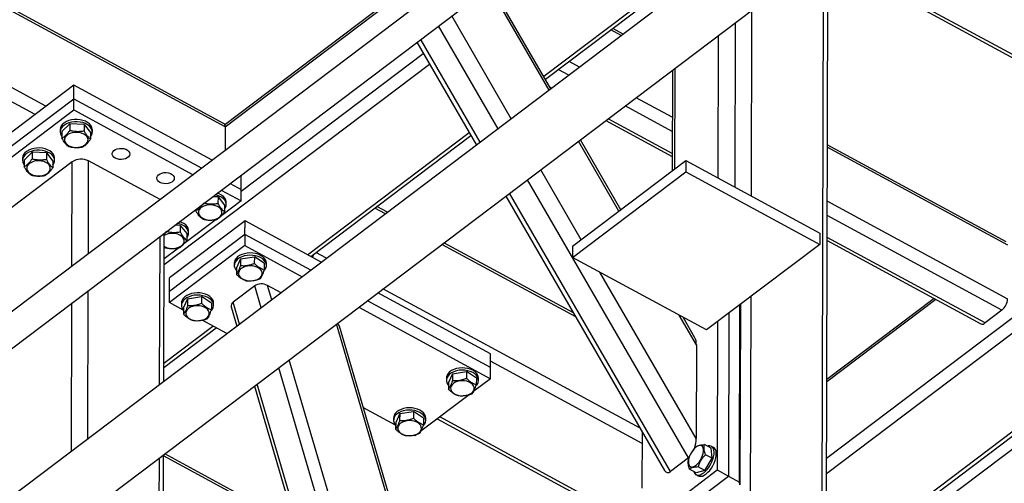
# Model space of a CAD drawing. Header units: millimetres. Extents: x 0 to 841, y 0 to 594.
# Tile 155 of 190: x 682 to 701, y 356 to 365. Entities that reach past the tile are written whole.
import ezdxf

# ---------------------------------------------------------------- set-up
doc = ezdxf.new("R2010")
doc.units = ezdxf.units.MM
doc.layers.add('TRAIT-FORT', color=4, linetype='Continuous', lineweight=25)

msp = doc.modelspace()

# ---------------------------------------------------------------- linework, layer by layer
at = {"layer": 'TRAIT-FORT', "color": 4, "linetype": 'Continuous', "lineweight": 25}
for p, q in [((708.648, 379.666), (675.862, 354.899)), ((676.207, 354.444), (708.992, 379.21)), ((711.531, 378.239), (676.349, 351.661)), ((677.038, 350.749), (712.22, 377.327)), ((685.834, 362.895), (674.893, 368.823)), ((685.805, 362.962), (674.939, 368.849)), ((682.331, 363.297), (672.654, 368.54)), ((697.508, 354.781), (697.538, 366.236)), ((697.589, 354.843), (697.619, 366.297)), ((705.301, 362.105), (697.619, 366.267)), ((697.619, 366.204), (705.22, 362.086)), ((682.118, 363.137), (676.619, 366.116)), ((692.168, 363.612), (691.005, 365.623)), ((692.205, 363.639), (691.041, 365.65)), ((692.064, 363.883), (694.584, 365.787)), ((692.097, 363.825), (694.584, 365.704)), ((689.002, 365.333), (685.828, 362.935)), ((685.834, 362.895), (689.037, 365.314)), ((691.429, 363.053), (690.265, 365.064)), ((696.127, 361.539), (696.136, 365.177)), ((691.172, 362.859), (690.008, 364.87)), ((695.805, 361.713), (695.813, 364.933)), ((693.58, 364.678), (693.374, 364.79)), ((693.619, 364.708), (693.413, 364.82)), ((695.477, 361.891), (695.484, 364.684)), ((689.584, 364.549), (690.747, 362.538)), ((690.821, 362.594), (689.658, 364.605)), ((686.147, 361.64), (689.71, 364.332)), ((684.641, 360.201), (689.831, 364.122)), ((692.766, 364.063), (692.56, 364.175)), ((692.553, 363.903), (692.347, 364.014)), ((694.579, 364.001), (694.574, 362.032)), ((694.625, 364.036), (694.62, 362.067)), ((682.874, 363.708), (680.108, 361.619)), ((682.873, 363.444), (682.874, 363.708)), ((685.581, 362.241), (682.874, 363.708)), ((707.739, 363.777), (697.592, 356.112)), ((692.222, 363.652), (692.186, 363.671)), ((680.108, 361.355), (682.873, 363.444)), ((682.873, 363.225), (682.873, 363.444)), ((682.873, 363.444), (685.378, 362.088)), ((694.576, 362.807), (693.658, 363.304)), ((694.577, 363.082), (693.87, 363.465)), ((680.107, 361.135), (682.873, 363.225)), ((682.873, 363.225), (685.208, 361.96)), ((682.644, 362.805), (682.797, 362.955)), ((682.797, 362.955), (682.796, 362.823)), ((683.077, 362.944), (682.797, 362.955)), ((683.077, 362.944), (683.076, 362.813)), ((683.077, 362.944), (683.204, 362.784)), ((693.277, 363.017), (694.575, 362.314)), ((694.575, 362.377), (693.326, 363.054)), ((682.609, 362.839), (682.609, 362.795)), ((682.644, 362.805), (682.643, 362.673)), ((683.204, 362.784), (683.203, 362.653)), ((683.238, 362.794), (683.238, 362.838)), ((685.834, 362.895), (685.833, 362.432)), ((687.445, 360.394), (690.606, 362.782)), ((687.509, 360.359), (690.64, 362.724)), ((693.536, 361.248), (692.745, 362.615)), ((693.572, 361.275), (692.781, 362.643)), ((701.109, 360.65), (697.609, 362.546)), ((681.906, 362.247), (682.059, 362.397)), ((682.059, 362.397), (682.059, 362.266)), ((682.339, 362.387), (682.059, 362.397)), ((682.339, 362.387), (682.339, 362.256)), ((682.339, 362.387), (682.466, 362.227)), ((701.138, 360.583), (697.609, 362.495)), ((682.844, 362.212), (681.664, 361.32)), ((681.872, 362.282), (681.872, 362.238)), ((681.906, 362.247), (681.906, 362.116)), ((682.466, 362.227), (682.466, 362.096)), ((682.5, 362.236), (682.5, 362.28)), ((682.839, 360.17), (682.844, 362.212)), ((683.161, 360.413), (683.166, 362.229)), ((684.563, 361.472), (683.166, 362.229)), ((692.629, 360.563), (694.842, 362.235)), ((694.842, 362.235), (694.841, 362.015)), ((694.842, 362.235), (697.461, 360.816)), ((692.796, 360.689), (692.005, 362.056)), ((692.629, 360.344), (694.841, 362.015)), ((694.841, 362.015), (697.461, 360.596)), ((705.151, 362.123), (697.593, 356.414)), ((685.93, 361.789), (686.147, 361.671)), ((686.148, 361.934), (686.133, 361.942)), ((686.147, 361.671), (686.148, 361.934)), ((694.896, 356.421), (691.748, 361.862)), ((707.734, 361.848), (698.785, 355.088)), ((698.807, 355.021), (707.733, 361.764)), ((685.76, 361.66), (686.147, 361.451)), ((686.147, 361.451), (686.147, 361.671)), ((694.546, 356.156), (691.398, 361.597)), ((685.696, 361.525), (685.587, 361.529)), ((685.696, 361.525), (685.695, 361.394)), ((685.696, 361.525), (685.823, 361.365)), ((686.147, 361.451), (685.767, 361.164)), ((685.857, 361.375), (685.857, 361.419)), ((691.324, 361.541), (694.428, 356.176)), ((701.136, 359.528), (697.606, 361.44)), ((707.571, 361.385), (699.047, 354.946)), ((685.262, 361.284), (685.262, 361.254)), ((685.823, 361.365), (685.822, 361.234)), ((688.97, 361.196), (688.764, 361.307)), ((689.01, 361.226), (688.804, 361.337)), ((686.223, 361.056), (684.748, 359.942)), ((685.658, 361.082), (685.029, 360.607)), ((686.222, 360.793), (686.223, 361.056)), ((687.715, 360.248), (686.223, 361.056)), ((701.025, 359.313), (697.606, 361.165)), ((684.635, 357.921), (684.643, 360.816)), ((684.958, 360.968), (684.849, 360.972)), ((684.958, 360.968), (684.958, 360.837)), ((684.958, 360.968), (685.085, 360.808)), ((685.085, 360.808), (685.085, 360.677)), ((685.119, 360.818), (685.12, 360.861)), ((697.461, 360.816), (697.461, 360.596)), ((684.553, 357.859), (684.561, 360.755)), ((686.222, 360.793), (684.747, 359.679)), ((686.222, 360.793), (686.222, 360.573)), ((687.512, 360.094), (686.222, 360.793)), ((692.646, 359.256), (690.114, 360.628)), ((697.604, 360.673), (700.611, 359.043)), ((700.693, 359.062), (697.605, 360.735)), ((684.921, 360.525), (684.641, 360.314)), ((684.652, 360.537), (684.642, 360.545)), ((686.222, 360.573), (684.747, 359.459)), ((686.222, 360.573), (687.342, 359.966)), ((687.817, 360.325), (687.611, 360.436)), ((692.689, 359.181), (690.074, 360.598)), ((692.629, 360.563), (692.629, 360.344)), ((697.461, 360.596), (695.248, 358.925)), ((686.013, 360.23), (686.013, 360.186)), ((686.133, 360.314), (686.055, 360.142)), ((686.133, 360.314), (686.406, 360.357)), ((686.133, 360.314), (686.133, 360.183)), ((686.406, 360.357), (686.405, 360.225)), ((686.6, 360.227), (686.406, 360.357)), ((686.6, 360.227), (686.6, 360.096)), ((686.642, 360.184), (686.642, 360.228)), ((695.248, 358.925), (692.629, 360.344)), ((686.055, 360.142), (686.055, 360.011)), ((695.044, 356.803), (693.164, 360.054)), ((684.747, 359.679), (684.748, 359.942)), ((683.152, 356.801), (683.159, 359.696)), ((684.747, 359.459), (684.747, 359.679)), ((686.414, 359.788), (685.989, 359.467)), ((686.539, 359.359), (686.414, 359.788)), ((686.927, 359.653), (686.663, 359.796)), ((686.745, 359.515), (686.663, 359.796)), ((691.025, 358.455), (688.819, 359.65)), ((693.95, 357.002), (688.921, 359.727)), ((685.016, 359.313), (684.747, 359.459)), ((685.101, 359.534), (685.023, 359.362)), ((685.101, 359.534), (685.373, 359.577)), ((685.101, 359.534), (685.101, 359.403)), ((685.373, 359.577), (685.373, 359.445)), ((685.567, 359.447), (685.373, 359.577)), ((686.115, 359.039), (685.989, 359.467)), ((691.024, 358.191), (688.616, 359.496)), ((696.11, 355.349), (696.121, 359.584)), ((699.697, 359.539), (697.597, 357.953)), ((699.732, 359.52), (697.597, 357.908)), ((682.829, 356.557), (682.837, 359.452)), ((684.981, 359.45), (684.981, 359.406)), ((685.023, 359.362), (685.022, 359.231)), ((685.567, 359.447), (685.567, 359.316)), ((685.609, 359.404), (685.609, 359.448)), ((685.954, 359.378), (686.064, 359.001)), ((688.446, 359.368), (691.023, 357.972)), ((695.893, 355.95), (695.902, 359.419)), ((695.909, 359.424), (695.9, 355.899)), ((701.025, 359.313), (700.693, 359.062)), ((685.867, 358.852), (685.385, 359.113)), ((695.049, 358.632), (694.712, 359.215)), ((695.02, 358.772), (694.788, 359.174)), ((695.464, 359.088), (695.457, 356.187)), ((695.683, 359.253), (695.675, 356.068)), ((684.636, 358.272), (685.597, 358.998)), ((684.636, 358.189), (685.661, 358.963)), ((691.484, 347.209), (688.014, 359.041)), ((691.51, 347.269), (688.07, 358.999)), ((695.049, 358.632), (695.044, 356.803)), ((690.702, 346.025), (687.089, 358.343)), ((691.024, 358.191), (691.025, 358.455)), ((693.986, 356.707), (691.024, 358.312)), ((690.511, 345.819), (686.883, 358.187)), ((690.28, 358.068), (690.553, 358.11)), ((690.553, 358.11), (690.552, 357.978)), ((690.747, 357.98), (690.553, 358.11)), ((691.023, 357.972), (691.024, 358.191)), ((690.16, 357.983), (690.16, 357.939)), ((690.28, 358.068), (690.202, 357.896)), ((690.28, 358.068), (690.28, 357.936)), ((691.023, 357.972), (690.697, 357.725)), ((690.747, 357.98), (690.746, 357.849)), ((690.789, 357.937), (690.789, 357.981)), ((686.408, 357.828), (690.031, 345.478)), ((690.086, 345.499), (686.459, 357.867)), ((690.202, 357.896), (690.202, 357.764)), ((690.604, 357.655), (689.664, 356.945)), ((689.163, 357.066), (688.537, 357.405)), ((689.128, 357.203), (689.128, 357.159)), ((689.248, 357.288), (689.17, 357.116)), ((689.248, 357.288), (689.247, 357.156)), ((689.248, 357.288), (689.52, 357.33)), ((689.52, 357.33), (689.52, 357.198)), ((689.714, 357.2), (689.52, 357.33)), ((689.714, 357.2), (689.714, 357.069)), ((689.756, 357.157), (689.756, 357.201)), ((689.983, 357.186), (694.555, 354.709)), ((693.982, 355.083), (690.032, 357.223)), ((689.17, 357.116), (689.169, 356.984)), ((689.548, 356.857), (689.532, 356.866)), ((689.572, 356.875), (689.548, 356.857)), ((693.987, 356.938), (693.984, 355.834)), ((695.337, 356.612), (695.207, 356.682)), ((695.359, 356.415), (695.337, 356.612)), ((695.386, 356.625), (695.342, 356.649)), ((684.529, 348.658), (684.55, 356.424)), ((684.611, 348.72), (684.631, 356.486)), ((687.221, 355.059), (684.631, 356.462)), ((687.203, 355.12), (684.653, 356.502)), ((694.896, 356.421), (694.546, 356.156)), ((694.923, 356.477), (694.922, 356.474)), ((694.96, 356.543), (694.958, 356.541)), ((695.214, 356.175), (695.359, 356.415)), ((695.359, 356.415), (695.228, 356.485)), ((693.982, 355.072), (695.457, 356.187)), ((695.048, 356.133), (694.917, 356.204)), ((695.214, 356.175), (695.084, 356.246)), ((695.457, 356.187), (695.675, 356.068)), ((694.2, 354.954), (695.675, 356.068)), ((695.043, 356.096), (695.087, 356.073)), ((695.214, 356.175), (695.048, 356.133)), ((695.675, 356.068), (695.893, 355.95)), ((695.9, 355.899), (695.893, 355.95))]:
    msp.add_line(p, q, dxfattribs=at)
at = {"layer": 'TRAIT-FORT', "color": 4, "linetype": 'Continuous', "lineweight": 25, "flags": 128}
for points in [[(682.78, 363.017), (682.732, 362.998), (682.691, 362.974), (682.657, 362.945), (682.631, 362.913), (682.615, 362.878), (682.609, 362.842), (682.609, 362.839)], [(682.78, 362.973), (682.732, 362.954), (682.691, 362.93), (682.657, 362.901), (682.631, 362.869), (682.615, 362.834), (682.609, 362.798), (682.613, 362.763), (682.627, 362.728), (682.643, 362.704)], [(683.238, 362.838), (683.237, 362.852), (683.228, 362.888), (683.209, 362.922), (683.181, 362.953), (683.145, 362.981), (683.101, 363.004), (683.052, 363.022), (682.999, 363.033), (682.943, 363.039), (682.887, 363.038), (682.832, 363.031), (682.78, 363.017)], [(683.203, 362.703), (683.204, 362.704), (683.225, 362.737), (683.236, 362.772), (683.237, 362.809), (683.228, 362.844), (683.209, 362.878), (683.181, 362.909), (683.145, 362.937), (683.101, 362.96), (683.052, 362.978), (682.999, 362.989), (682.943, 362.995), (682.887, 362.994), (682.832, 362.987), (682.78, 362.973)], [(682.73, 362.722), (682.708, 362.694), (682.695, 362.664), (682.693, 362.634), (682.7, 362.603), (682.717, 362.574), (682.744, 362.548), (682.778, 362.526), (682.818, 362.51), (682.863, 362.498), (682.911, 362.493), (682.959, 362.495), (683.005, 362.503), (683.049, 362.517), (683.086, 362.536), (683.116, 362.56), (683.138, 362.587), (683.151, 362.617), (683.154, 362.648), (683.146, 362.678), (683.129, 362.707), (683.103, 362.733), (683.069, 362.755), (683.028, 362.772), (682.983, 362.783), (682.936, 362.788), (682.887, 362.787), (682.841, 362.779), (682.798, 362.765), (682.76, 362.745), (682.73, 362.722)], [(682.042, 362.46), (681.995, 362.441), (681.953, 362.416), (681.919, 362.388), (681.894, 362.356), (681.878, 362.321), (681.872, 362.285), (681.872, 362.282)], [(682.042, 362.416), (681.994, 362.397), (681.953, 362.373), (681.919, 362.344), (681.894, 362.312), (681.878, 362.277), (681.872, 362.241), (681.876, 362.205), (681.89, 362.17), (681.906, 362.147)], [(682.5, 362.28), (682.5, 362.295), (682.491, 362.331), (682.472, 362.365), (682.444, 362.396), (682.407, 362.424), (682.364, 362.447), (682.315, 362.464), (682.261, 362.476), (682.206, 362.482), (682.149, 362.481), (682.094, 362.474), (682.042, 362.46)], [(682.466, 362.145), (682.467, 362.147), (682.488, 362.18), (682.499, 362.215), (682.5, 362.251), (682.49, 362.287), (682.472, 362.321), (682.444, 362.352), (682.407, 362.38), (682.364, 362.403), (682.315, 362.421), (682.261, 362.432), (682.206, 362.438), (682.149, 362.437), (682.094, 362.43), (682.042, 362.416)], [(683.686, 362.282), (683.657, 362.302), (683.637, 362.326), (683.626, 362.353), (683.627, 362.381), (683.638, 362.407), (683.659, 362.431), (683.689, 362.451), (683.725, 362.465), (683.766, 362.473), (683.809, 362.475), (683.851, 362.469), (683.89, 362.457), (683.923, 362.439), (683.948, 362.417), (683.963, 362.391), (683.968, 362.364), (683.962, 362.337), (683.946, 362.311), (683.92, 362.289), (683.887, 362.272), (683.848, 362.261), (683.806, 362.256), (683.763, 362.258), (683.722, 362.267), (683.686, 362.282)], [(681.992, 362.164), (681.97, 362.137), (681.958, 362.107), (681.955, 362.076), (681.963, 362.046), (681.98, 362.017), (682.006, 361.991), (682.04, 361.969), (682.081, 361.952), (682.126, 361.941), (682.173, 361.936), (682.221, 361.938), (682.268, 361.946), (682.311, 361.959), (682.349, 361.979), (682.379, 362.003), (682.401, 362.03), (682.413, 362.06), (682.416, 362.091), (682.409, 362.121), (682.391, 362.15), (682.365, 362.176), (682.331, 362.198), (682.291, 362.215), (682.246, 362.226), (682.198, 362.231), (682.15, 362.229), (682.103, 362.222), (682.06, 362.208), (682.023, 362.188), (681.992, 362.164)], [(684.559, 361.809), (684.53, 361.829), (684.51, 361.853), (684.499, 361.88), (684.5, 361.908), (684.511, 361.934), (684.532, 361.958), (684.562, 361.978), (684.598, 361.992), (684.639, 362), (684.682, 362.002), (684.724, 361.996), (684.763, 361.984), (684.796, 361.966), (684.821, 361.944), (684.836, 361.918), (684.841, 361.891), (684.835, 361.864), (684.819, 361.838), (684.793, 361.816), (684.76, 361.799), (684.721, 361.788), (684.679, 361.783), (684.636, 361.785), (684.595, 361.794), (684.559, 361.809)], [(685.857, 361.419), (685.856, 361.433), (685.847, 361.469), (685.828, 361.503), (685.8, 361.534), (685.764, 361.562), (685.72, 361.585), (685.68, 361.6)], [(685.822, 361.284), (685.823, 361.285), (685.844, 361.318), (685.855, 361.353), (685.856, 361.39), (685.847, 361.425), (685.828, 361.459), (685.8, 361.49), (685.764, 361.518), (685.72, 361.541), (685.671, 361.559), (685.637, 361.567)], [(685.349, 361.303), (685.327, 361.275), (685.314, 361.245), (685.312, 361.215), (685.319, 361.184), (685.337, 361.155), (685.363, 361.129), (685.397, 361.107), (685.437, 361.091), (685.482, 361.079), (685.53, 361.074), (685.578, 361.076), (685.625, 361.084), (685.668, 361.098), (685.705, 361.117), (685.736, 361.141), (685.757, 361.168), (685.77, 361.198), (685.773, 361.229), (685.765, 361.259), (685.748, 361.288), (685.722, 361.314), (685.688, 361.336), (685.647, 361.353), (685.602, 361.364), (685.555, 361.369), (685.507, 361.368), (685.46, 361.36), (685.417, 361.346), (685.379, 361.326), (685.349, 361.303)], [(685.085, 360.726), (685.086, 360.728), (685.107, 360.761), (685.118, 360.796), (685.119, 360.832), (685.109, 360.868), (685.091, 360.902), (685.063, 360.933), (685.026, 360.961), (684.983, 360.984), (684.934, 361.002), (684.899, 361.01)], [(685.12, 360.861), (685.119, 360.876), (685.11, 360.912), (685.091, 360.946), (685.063, 360.977), (685.026, 361.005), (684.983, 361.028), (684.943, 361.043)], [(684.642, 360.56), (684.659, 360.55), (684.7, 360.533), (684.745, 360.522), (684.792, 360.517), (684.84, 360.519), (684.887, 360.527), (684.93, 360.541), (684.968, 360.56), (684.998, 360.584), (685.02, 360.611), (685.033, 360.641), (685.035, 360.672), (685.028, 360.702), (685.01, 360.731), (684.984, 360.757), (684.95, 360.779), (684.91, 360.796), (684.865, 360.807), (684.817, 360.812), (684.769, 360.81), (684.722, 360.803), (684.679, 360.789), (684.642, 360.77)], [(686.642, 360.228), (686.638, 360.26), (686.624, 360.295), (686.601, 360.328), (686.569, 360.357), (686.529, 360.383), (686.483, 360.403), (686.431, 360.418), (686.377, 360.427), (686.32, 360.43), (686.264, 360.426), (686.21, 360.415), (686.16, 360.399), (686.115, 360.377), (686.078, 360.351), (686.048, 360.32), (686.027, 360.287), (686.015, 360.251), (686.013, 360.23)], [(686.6, 360.084), (686.619, 360.11), (686.636, 360.144), (686.642, 360.18), (686.638, 360.216), (686.624, 360.251), (686.601, 360.284), (686.569, 360.313), (686.529, 360.339), (686.482, 360.359), (686.431, 360.374), (686.376, 360.383), (686.32, 360.386), (686.264, 360.382), (686.21, 360.371), (686.16, 360.355), (686.115, 360.333), (686.077, 360.307), (686.047, 360.276), (686.027, 360.243), (686.015, 360.208), (686.014, 360.172), (686.023, 360.136), (686.023, 360.136)], [(686.023, 360.136), (686.042, 360.102), (686.055, 360.085)], [(686.161, 359.929), (686.198, 359.909), (686.24, 359.895), (686.286, 359.886), (686.335, 359.884), (686.382, 359.888), (686.428, 359.898), (686.469, 359.914), (686.504, 359.936), (686.531, 359.961), (686.549, 359.99), (686.557, 360.02), (686.556, 360.051), (686.544, 360.081), (686.523, 360.109), (686.494, 360.133), (686.457, 360.153), (686.414, 360.168), (686.368, 360.176), (686.32, 360.179), (686.272, 360.174), (686.227, 360.164), (686.186, 360.148), (686.151, 360.126), (686.124, 360.101), (686.106, 360.072), (686.097, 360.042), (686.099, 360.011), (686.11, 359.981), (686.131, 359.954), (686.161, 359.929)], [(685.609, 359.448), (685.606, 359.48), (685.592, 359.515), (685.568, 359.548), (685.536, 359.577), (685.496, 359.603), (685.45, 359.623), (685.399, 359.638), (685.344, 359.647), (685.288, 359.65), (685.232, 359.646), (685.178, 359.635), (685.128, 359.619), (685.083, 359.597), (685.045, 359.571), (685.015, 359.54), (684.994, 359.507), (684.983, 359.471), (684.981, 359.45)], [(685.568, 359.304), (685.587, 359.33), (685.603, 359.364), (685.609, 359.4), (685.605, 359.436), (685.592, 359.471), (685.568, 359.504), (685.536, 359.533), (685.496, 359.559), (685.45, 359.579), (685.399, 359.594), (685.344, 359.603), (685.288, 359.606), (685.232, 359.602), (685.178, 359.591), (685.128, 359.575), (685.083, 359.553), (685.045, 359.527), (685.015, 359.496), (684.994, 359.463), (684.983, 359.428), (684.982, 359.392), (684.99, 359.356), (684.99, 359.356)], [(684.99, 359.356), (685.009, 359.322), (685.023, 359.305)], [(685.128, 359.149), (685.165, 359.129), (685.208, 359.115), (685.254, 359.106), (685.302, 359.104), (685.35, 359.108), (685.395, 359.118), (685.436, 359.134), (685.471, 359.156), (685.498, 359.181), (685.516, 359.21), (685.525, 359.24), (685.523, 359.271), (685.512, 359.301), (685.491, 359.329), (685.461, 359.353), (685.424, 359.373), (685.382, 359.388), (685.335, 359.396), (685.287, 359.398), (685.24, 359.394), (685.194, 359.384), (685.153, 359.368), (685.118, 359.346), (685.091, 359.321), (685.073, 359.292), (685.065, 359.262), (685.066, 359.231), (685.078, 359.201), (685.099, 359.174), (685.128, 359.149)], [(690.789, 357.981), (690.785, 358.013), (690.771, 358.048), (690.748, 358.081), (690.716, 358.111), (690.676, 358.136), (690.629, 358.157), (690.578, 358.172), (690.523, 358.18), (690.467, 358.183), (690.411, 358.179), (690.357, 358.169), (690.307, 358.152), (690.262, 358.131), (690.224, 358.104), (690.194, 358.073), (690.174, 358.04), (690.162, 358.005), (690.16, 357.983)], [(690.747, 357.837), (690.766, 357.863), (690.782, 357.897), (690.789, 357.933), (690.785, 357.969), (690.771, 358.004), (690.748, 358.037), (690.716, 358.067), (690.676, 358.092), (690.629, 358.113), (690.578, 358.128), (690.523, 358.137), (690.467, 358.139), (690.411, 358.135), (690.357, 358.125), (690.307, 358.108), (690.262, 358.087), (690.224, 358.06), (690.194, 358.03), (690.173, 357.996), (690.162, 357.961), (690.161, 357.925), (690.17, 357.889), (690.17, 357.889)], [(690.308, 357.682), (690.344, 357.662), (690.387, 357.648), (690.433, 357.639), (690.481, 357.637), (690.529, 357.641), (690.575, 357.651), (690.616, 357.668), (690.65, 357.689), (690.677, 357.714), (690.696, 357.743), (690.704, 357.773), (690.703, 357.804), (690.691, 357.834), (690.67, 357.862), (690.641, 357.886), (690.604, 357.906), (690.561, 357.921), (690.515, 357.929), (690.467, 357.932), (690.419, 357.928), (690.374, 357.917), (690.333, 357.901), (690.298, 357.88), (690.271, 357.854), (690.253, 357.826), (690.244, 357.795), (690.246, 357.765), (690.257, 357.735), (690.278, 357.707), (690.308, 357.682)], [(690.17, 357.889), (690.188, 357.855), (690.202, 357.838)], [(689.756, 357.201), (689.752, 357.233), (689.739, 357.268), (689.715, 357.301), (689.683, 357.331), (689.643, 357.356), (689.597, 357.377), (689.546, 357.392), (689.491, 357.4), (689.435, 357.403), (689.379, 357.399), (689.325, 357.389), (689.275, 357.372), (689.23, 357.351), (689.192, 357.324), (689.162, 357.293), (689.141, 357.26), (689.13, 357.225), (689.128, 357.203)], [(689.714, 357.057), (689.734, 357.083), (689.75, 357.117), (689.756, 357.153), (689.752, 357.189), (689.738, 357.224), (689.715, 357.257), (689.683, 357.287), (689.643, 357.312), (689.597, 357.333), (689.545, 357.348), (689.491, 357.357), (689.435, 357.359), (689.379, 357.355), (689.325, 357.345), (689.274, 357.328), (689.23, 357.307), (689.192, 357.28), (689.162, 357.25), (689.141, 357.216), (689.13, 357.181), (689.128, 357.145), (689.137, 357.109), (689.137, 357.109)], [(689.275, 356.902), (689.312, 356.882), (689.354, 356.868), (689.401, 356.859), (689.449, 356.857), (689.497, 356.861), (689.542, 356.871), (689.583, 356.888), (689.618, 356.909), (689.645, 356.934), (689.663, 356.963), (689.672, 356.993), (689.67, 357.024), (689.659, 357.054), (689.638, 357.082), (689.608, 357.106), (689.571, 357.126), (689.529, 357.141), (689.482, 357.149), (689.434, 357.152), (689.386, 357.148), (689.341, 357.137), (689.3, 357.121), (689.265, 357.1), (689.238, 357.074), (689.22, 357.046), (689.211, 357.015), (689.213, 356.985), (689.225, 356.955), (689.246, 356.927), (689.275, 356.902)], [(689.137, 357.109), (689.156, 357.075), (689.169, 357.058)], [(694.892, 356.322), (694.899, 356.291), (694.912, 356.267), (694.931, 356.252), (694.954, 356.245), (694.982, 356.248), (695.011, 356.26), (695.042, 356.28), (695.073, 356.308), (695.103, 356.342), (695.129, 356.382), (695.152, 356.424), (695.17, 356.468), (695.182, 356.511), (695.188, 356.552), (695.188, 356.589), (695.181, 356.62), (695.168, 356.643), (695.149, 356.659), (695.126, 356.665), (695.098, 356.662), (695.069, 356.651), (695.038, 356.63), (695.007, 356.603), (694.977, 356.568), (694.951, 356.529), (694.928, 356.486), (694.91, 356.443), (694.898, 356.399), (694.892, 356.358), (694.892, 356.322)], [(694.997, 356.161), (695, 356.15), (695.015, 356.122), (695.035, 356.101), (695.06, 356.089), (695.09, 356.087), (695.123, 356.093), (695.158, 356.109), (695.194, 356.133), (695.23, 356.164), (695.265, 356.203), (695.298, 356.246), (695.327, 356.294), (695.352, 356.345), (695.372, 356.396), (695.386, 356.447), (695.394, 356.495), (695.395, 356.539), (695.39, 356.578), (695.379, 356.61), (695.361, 356.635), (695.338, 356.651), (695.311, 356.658), (695.279, 356.656), (695.263, 356.652)], [(695.087, 356.073), (695.104, 356.066), (695.134, 356.063), (695.167, 356.069), (695.202, 356.085), (695.238, 356.109), (695.274, 356.141), (695.309, 356.179), (695.342, 356.223), (695.371, 356.271), (695.396, 356.321), (695.416, 356.372), (695.43, 356.423), (695.438, 356.471), (695.439, 356.515), (695.434, 356.554), (695.422, 356.586), (695.405, 356.611), (695.386, 356.625)]]:
    msp.add_lwpolyline(points, dxfattribs=at)
at = {"layer": 'TRAIT-FORT', "color": 4, "linetype": 'Continuous', "lineweight": 25}
for centre, radius, start, end in [((685.764, 362.904), 0.0712, 352.4354, 54.228), ((683.019, 361.944), 0.32, 62.7147, 123.2669), ((687.268, 360.482), 0.311, 332.9132, 345.7195), ((700.835, 359.547), 0.301, 309.0289, 356.4481), ((700.638, 359.113), 0.0745, 249.0032, 317.2109)]:
    msp.add_arc(centre, radius, start, end, dxfattribs=at)
for centre, major_axis, ratio, start_param, end_param in [((686.552, 359.712), (0.177, -0.011), 0.630601, 0.938514, 2.509311), ((686.128, 359.392), (0.177, -0.011), 0.630601, 2.509311, 3.367189), ((687.895, 358.985), (0.177, -0.011), 0.630601, 0.225596, 0.753621), ((694.902, 358.521), (0.071, 0.291), 0.443708, 5.210361, 5.849323), ((694.897, 356.692), (0.071, 0.291), 0.443708, 4.532673, 5.210361), ((694.897, 356.692), (0.071, 0.291), 0.443708, 3.639565, 3.703216), ((694.547, 356.427), (0.071, 0.291), 0.443708, 2.707731, 3.639565)]:
    msp.add_ellipse(centre, major_axis=major_axis, ratio=ratio, start_param=start_param, end_param=end_param, dxfattribs=at)
for points, knots in [([(682.643, 362.673), (682.663, 362.685), (682.695, 362.706), (682.742, 362.753), (682.773, 362.791), (682.791, 362.816), (682.796, 362.823)], [0, 0, 0, 0, 0.385549, 0.637642, 0.896546, 1, 1, 1, 1]), ([(683.076, 362.813), (683.052, 362.809), (683.003, 362.801), (682.93, 362.8), (682.861, 362.808), (682.818, 362.818), (682.796, 362.823)], [0, 0, 0, 0, 0.264605, 0.534948, 0.765343, 1, 1, 1, 1]), ([(683.076, 362.813), (683.087, 362.794), (683.11, 362.756), (683.143, 362.711), (683.174, 362.676), (683.193, 362.661), (683.203, 362.653)], [0, 0, 0, 0, 0.264605, 0.534948, 0.765343, 1, 1, 1, 1]), ([(682.77, 362.513), (682.759, 362.522), (682.737, 362.54), (682.704, 362.578), (682.672, 362.623), (682.653, 362.656), (682.643, 362.673)], [0, 0, 0, 0, 0.264605, 0.534948, 0.765343, 1, 1, 1, 1]), ([(683.05, 362.503), (683.07, 362.515), (683.102, 362.536), (683.149, 362.582), (683.18, 362.621), (683.198, 362.646), (683.203, 362.653)], [0, 0, 0, 0, 0.385549, 0.637642, 0.896546, 1, 1, 1, 1]), ([(682.77, 362.513), (682.794, 362.507), (682.844, 362.496), (682.916, 362.489), (682.986, 362.492), (683.029, 362.499), (683.05, 362.503)], [0, 0, 0, 0, 0.264605, 0.534948, 0.765343, 1, 1, 1, 1]), ([(681.906, 362.116), (681.925, 362.128), (681.957, 362.149), (682.004, 362.195), (682.036, 362.234), (682.054, 362.259), (682.059, 362.266)], [0, 0, 0, 0, 0.385549, 0.637642, 0.896546, 1, 1, 1, 1]), ([(682.339, 362.256), (682.315, 362.252), (682.265, 362.244), (682.193, 362.243), (682.123, 362.251), (682.08, 362.261), (682.059, 362.266)], [0, 0, 0, 0, 0.264605, 0.534948, 0.765343, 1, 1, 1, 1]), ([(682.339, 362.256), (682.35, 362.237), (682.372, 362.199), (682.405, 362.154), (682.437, 362.119), (682.456, 362.103), (682.466, 362.096)], [0, 0, 0, 0, 0.264605, 0.534948, 0.765343, 1, 1, 1, 1]), ([(682.033, 361.956), (682.022, 361.965), (681.999, 361.983), (681.966, 362.021), (681.935, 362.066), (681.915, 362.099), (681.906, 362.116)], [0, 0, 0, 0, 0.264605, 0.534948, 0.765343, 1, 1, 1, 1]), ([(682.313, 361.946), (682.332, 361.958), (682.364, 361.978), (682.411, 362.025), (682.442, 362.064), (682.461, 362.088), (682.466, 362.096)], [0, 0, 0, 0, 0.385549, 0.637642, 0.896546, 1, 1, 1, 1]), ([(682.033, 361.956), (682.057, 361.95), (682.106, 361.938), (682.179, 361.932), (682.248, 361.935), (682.291, 361.942), (682.313, 361.946)], [0, 0, 0, 0, 0.264605, 0.534948, 0.765343, 1, 1, 1, 1]), ([(685.262, 361.254), (685.282, 361.266), (685.314, 361.287), (685.361, 361.334), (685.39, 361.369), (685.406, 361.391), (685.409, 361.395)], [0, 0, 0, 0, 0.403049, 0.666583, 0.937239, 1, 1, 1, 1]), ([(685.695, 361.394), (685.671, 361.39), (685.622, 361.382), (685.549, 361.381), (685.48, 361.389), (685.437, 361.399), (685.415, 361.404)], [0, 0, 0, 0, 0.264605, 0.534948, 0.765343, 1, 1, 1, 1]), ([(685.695, 361.394), (685.706, 361.375), (685.729, 361.337), (685.762, 361.292), (685.793, 361.257), (685.813, 361.242), (685.822, 361.234)], [0, 0, 0, 0, 0.264605, 0.534948, 0.765343, 1, 1, 1, 1]), ([(685.389, 361.094), (685.378, 361.103), (685.356, 361.121), (685.323, 361.159), (685.291, 361.204), (685.272, 361.237), (685.262, 361.254)], [0, 0, 0, 0, 0.264605, 0.534948, 0.765343, 1, 1, 1, 1]), ([(685.669, 361.084), (685.689, 361.096), (685.721, 361.117), (685.768, 361.163), (685.799, 361.202), (685.817, 361.227), (685.822, 361.234)], [0, 0, 0, 0, 0.385549, 0.637642, 0.896546, 1, 1, 1, 1]), ([(685.389, 361.094), (685.413, 361.088), (685.463, 361.077), (685.535, 361.07), (685.605, 361.073), (685.648, 361.08), (685.669, 361.084)], [0, 0, 0, 0, 0.264605, 0.534948, 0.765343, 1, 1, 1, 1]), ([(684.642, 360.802), (684.649, 360.809), (684.659, 360.821), (684.668, 360.834), (684.671, 360.838)], [0, 0, 0, 0, 0.683513, 1, 1, 1, 1]), ([(684.958, 360.837), (684.934, 360.833), (684.884, 360.825), (684.812, 360.824), (684.742, 360.832), (684.699, 360.842), (684.678, 360.847)], [0, 0, 0, 0, 0.264605, 0.534948, 0.765343, 1, 1, 1, 1]), ([(684.958, 360.837), (684.969, 360.818), (684.991, 360.78), (685.024, 360.735), (685.056, 360.7), (685.075, 360.684), (685.085, 360.677)], [0, 0, 0, 0, 0.264605, 0.534948, 0.765343, 1, 1, 1, 1]), ([(684.932, 360.527), (684.951, 360.539), (684.983, 360.559), (685.03, 360.606), (685.062, 360.645), (685.08, 360.669), (685.085, 360.677)], [0, 0, 0, 0, 0.385549, 0.637642, 0.896546, 1, 1, 1, 1]), ([(684.652, 360.537), (684.676, 360.531), (684.725, 360.519), (684.798, 360.513), (684.867, 360.516), (684.91, 360.523), (684.932, 360.527)], [0, 0, 0, 0, 0.264605, 0.534948, 0.765343, 1, 1, 1, 1]), ([(686.133, 360.183), (686.157, 360.182), (686.205, 360.179), (686.275, 360.187), (686.343, 360.203), (686.384, 360.218), (686.405, 360.225)], [0, 0, 0, 0, 0.264605, 0.534948, 0.765343, 1, 1, 1, 1]), ([(686.6, 360.096), (686.575, 360.105), (686.534, 360.122), (686.475, 360.162), (686.435, 360.196), (686.412, 360.219), (686.405, 360.225)], [0, 0, 0, 0, 0.385549, 0.637642, 0.896546, 1, 1, 1, 1]), ([(686.133, 360.183), (686.126, 360.163), (686.113, 360.123), (686.092, 360.075), (686.073, 360.037), (686.061, 360.02), (686.055, 360.011)], [0, 0, 0, 0, 0.264605, 0.534948, 0.765343, 1, 1, 1, 1]), ([(686.521, 359.923), (686.528, 359.934), (686.542, 359.954), (686.562, 359.995), (686.582, 360.043), (686.594, 360.078), (686.6, 360.096)], [0, 0, 0, 0, 0.264605, 0.534948, 0.765343, 1, 1, 1, 1]), ([(686.249, 359.881), (686.224, 359.891), (686.184, 359.907), (686.124, 359.948), (686.084, 359.982), (686.062, 360.004), (686.055, 360.011)], [0, 0, 0, 0, 0.3855495, 0.6376419, 0.8965462, 1, 1, 1, 1]), ([(686.521, 359.923), (686.498, 359.915), (686.45, 359.898), (686.379, 359.883), (686.312, 359.878), (686.27, 359.88), (686.249, 359.881)], [0, 0, 0, 0, 0.264605, 0.534948, 0.765343, 1, 1, 1, 1]), ([(685.101, 359.403), (685.094, 359.383), (685.08, 359.343), (685.06, 359.295), (685.04, 359.257), (685.028, 359.24), (685.022, 359.231)], [0, 0, 0, 0, 0.264605, 0.534948, 0.765343, 1, 1, 1, 1]), ([(685.101, 359.403), (685.124, 359.402), (685.172, 359.399), (685.243, 359.407), (685.31, 359.423), (685.352, 359.438), (685.373, 359.445)], [0, 0, 0, 0, 0.264605, 0.534948, 0.765343, 1, 1, 1, 1]), ([(685.567, 359.316), (685.542, 359.325), (685.501, 359.342), (685.442, 359.382), (685.402, 359.416), (685.379, 359.439), (685.373, 359.445)], [0, 0, 0, 0, 0.385549, 0.637642, 0.896546, 1, 1, 1, 1]), ([(685.489, 359.143), (685.496, 359.154), (685.509, 359.174), (685.53, 359.215), (685.549, 359.263), (685.561, 359.298), (685.567, 359.316)], [0, 0, 0, 0, 0.264605, 0.534948, 0.765343, 1, 1, 1, 1]), ([(685.217, 359.101), (685.192, 359.111), (685.151, 359.127), (685.092, 359.168), (685.052, 359.202), (685.029, 359.224), (685.022, 359.231)], [0, 0, 0, 0, 0.3855495, 0.6376419, 0.8965462, 1, 1, 1, 1]), ([(685.489, 359.143), (685.465, 359.135), (685.417, 359.118), (685.347, 359.103), (685.279, 359.098), (685.238, 359.1), (685.217, 359.101)], [0, 0, 0, 0, 0.264605, 0.534948, 0.765343, 1, 1, 1, 1]), ([(690.28, 357.936), (690.273, 357.916), (690.259, 357.876), (690.239, 357.828), (690.22, 357.791), (690.208, 357.773), (690.202, 357.764)], [0, 0, 0, 0, 0.264605, 0.534948, 0.765343, 1, 1, 1, 1]), ([(690.28, 357.936), (690.304, 357.935), (690.351, 357.933), (690.422, 357.94), (690.49, 357.956), (690.531, 357.971), (690.552, 357.978)], [0, 0, 0, 0, 0.264605, 0.534948, 0.765343, 1, 1, 1, 1]), ([(690.746, 357.849), (690.722, 357.859), (690.681, 357.875), (690.622, 357.915), (690.582, 357.95), (690.559, 357.972), (690.552, 357.978)], [0, 0, 0, 0, 0.385549, 0.637642, 0.896546, 1, 1, 1, 1]), ([(690.396, 357.634), (690.371, 357.644), (690.33, 357.66), (690.271, 357.701), (690.231, 357.735), (690.208, 357.758), (690.202, 357.764)], [0, 0, 0, 0, 0.3855495, 0.6376419, 0.8965462, 1, 1, 1, 1]), ([(690.668, 357.677), (690.675, 357.687), (690.689, 357.707), (690.709, 357.748), (690.729, 357.796), (690.74, 357.831), (690.746, 357.849)], [0, 0, 0, 0, 0.264605, 0.534948, 0.765343, 1, 1, 1, 1]), ([(690.668, 357.677), (690.645, 357.668), (690.597, 357.651), (690.526, 357.636), (690.458, 357.631), (690.417, 357.633), (690.396, 357.634)], [0, 0, 0, 0, 0.264605, 0.534948, 0.765343, 1, 1, 1, 1]), ([(689.247, 357.156), (689.241, 357.136), (689.227, 357.096), (689.207, 357.048), (689.187, 357.01), (689.175, 356.993), (689.169, 356.984)], [0, 0, 0, 0, 0.264605, 0.534948, 0.765343, 1, 1, 1, 1]), ([(689.247, 357.156), (689.271, 357.155), (689.319, 357.153), (689.39, 357.16), (689.457, 357.176), (689.499, 357.191), (689.52, 357.198)], [0, 0, 0, 0, 0.264605, 0.534948, 0.765343, 1, 1, 1, 1]), ([(689.714, 357.069), (689.689, 357.079), (689.648, 357.095), (689.589, 357.135), (689.549, 357.17), (689.526, 357.192), (689.52, 357.198)], [0, 0, 0, 0, 0.385549, 0.637642, 0.896546, 1, 1, 1, 1]), ([(689.363, 356.854), (689.339, 356.864), (689.298, 356.88), (689.239, 356.921), (689.199, 356.955), (689.176, 356.978), (689.169, 356.984)], [0, 0, 0, 0, 0.3855495, 0.6376419, 0.8965462, 1, 1, 1, 1]), ([(689.636, 356.897), (689.643, 356.907), (689.656, 356.927), (689.677, 356.968), (689.696, 357.016), (689.708, 357.051), (689.714, 357.069)], [0, 0, 0, 0, 0.264605, 0.534948, 0.765343, 1, 1, 1, 1]), ([(689.636, 356.897), (689.612, 356.888), (689.564, 356.871), (689.494, 356.856), (689.426, 356.851), (689.384, 356.853), (689.363, 356.854)], [0, 0, 0, 0, 0.264605, 0.534948, 0.765343, 1, 1, 1, 1]), ([(695.04, 356.64), (695.022, 356.622), (694.993, 356.592), (694.97, 356.557), (694.961, 356.542)], [0, 0, 0, 0, 0.594973, 1, 1, 1, 1]), ([(695.04, 356.64), (695.05, 356.647), (695.069, 356.659), (695.109, 356.672), (695.156, 356.68), (695.189, 356.682), (695.207, 356.682)], [0, 0, 0, 0, 0.264605, 0.534948, 0.765343, 1, 1, 1, 1]), ([(695.228, 356.485), (695.219, 356.514), (695.203, 356.562), (695.198, 356.621), (695.201, 356.657), (695.205, 356.677), (695.207, 356.682)], [0, 0, 0, 0, 0.385549, 0.637642, 0.896546, 1, 1, 1, 1]), ([(694.917, 356.204), (694.908, 356.233), (694.892, 356.28), (694.887, 356.34), (694.89, 356.376), (694.894, 356.396), (694.895, 356.401)], [0, 0, 0, 0, 0.3855495, 0.6376419, 0.8965462, 1, 1, 1, 1]), ([(694.922, 356.473), (694.921, 356.47), (694.909, 356.447), (694.902, 356.422), (694.895, 356.401)], [0, 0, 0, 0, 0.1465, 1, 1, 1, 1]), ([(695.084, 356.246), (695.091, 356.27), (695.107, 356.317), (695.141, 356.381), (695.182, 356.438), (695.213, 356.469), (695.228, 356.485)], [0, 0, 0, 0, 0.264605, 0.534948, 0.765343, 1, 1, 1, 1]), ([(695.084, 356.246), (695.064, 356.245), (695.026, 356.243), (694.979, 356.234), (694.943, 356.221), (694.926, 356.21), (694.917, 356.204)], [0, 0, 0, 0, 0.2646049, 0.5349477, 0.7653431, 1, 1, 1, 1])]:
    msp.add_open_spline(points, degree=3, knots=knots, dxfattribs=at)

doc.saveas('drawing.dxf')
